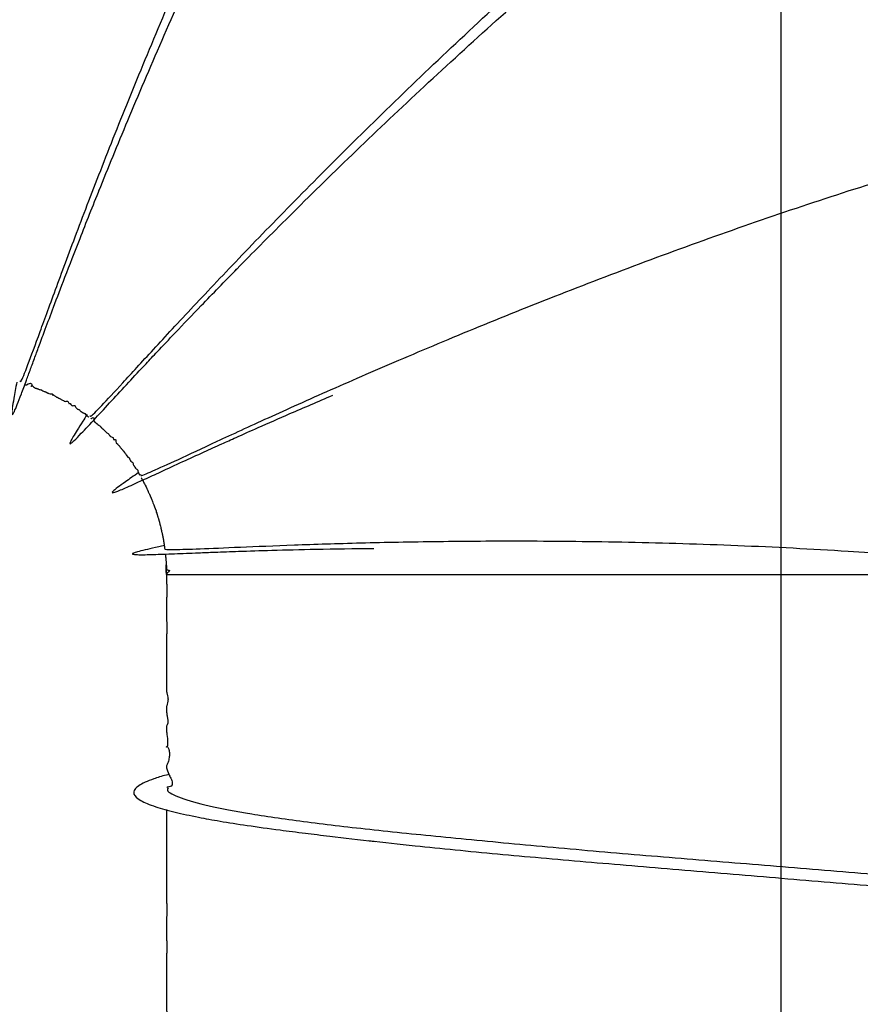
# Model space of a CAD drawing. Header units: inches. Extents: x 0.3 to 33.8, y 0.2 to 21.7.
# Tile 158 of 209: x 25.87 to 26.284, y 9.999 to 10.484. Entities that reach past the tile are written whole.
import ezdxf

# ---------------------------------------------------------------- set-up
doc = ezdxf.new("R2010")
doc.units = ezdxf.units.IN
doc.header["$MEASUREMENT"] = 0
doc.layers.add('BORDERS', color=7, linetype='Continuous')
doc.styles.add('SLDTEXTSTYLE0', font='TXT', dxfattribs={"width": 0.75})
doc.dimstyles.new('SLDDIMSTYLE0', dxfattribs={"dimtxt": 0.137795, "dimasz": 0.14, "dimexe": 0, "dimexo": 0.0625, "dimgap": 0.034449, "dimtad": 1, "dimdec": 3, "dimlfac": 5, "dimrnd": 1e-09, "dimzin": 12, "dimdsep": 46, "dimtxsty": 'SLDTEXTSTYLE0', "dimblk1": 'CLOSED', "dimblk2": 'CLOSED', "dimsah": 1, "dimcen": 0.09, "dimadec": 0, "dimazin": 3, "dimtfac": 1, "dimtdec": 3, "dimtofl": 0, "dimtmove": 0, "dimatfit": 3, "dimldrblk": 'CLOSED', "dimfxl": 0, "dimfrac": 2, "dimtolj": 1, "dimtzin": 12, "dimarcsym": 0})
doc.dimstyles.new('SLDDIMSTYLE1', dxfattribs={"dimtxt": 0.137795, "dimasz": 0.14, "dimexe": 0, "dimexo": 0.0625, "dimgap": 0.034449, "dimtad": 1, "dimdec": 3, "dimlfac": 5, "dimrnd": 1e-09, "dimzin": 4, "dimdsep": 46, "dimtxsty": 'SLDTEXTSTYLE0', "dimblk1": 'CLOSED', "dimblk2": 'CLOSED', "dimsah": 1, "dimcen": 0.09, "dimadec": 0, "dimazin": 1, "dimtfac": 1, "dimtdec": 3, "dimtofl": 0, "dimtmove": 0, "dimatfit": 3, "dimldrblk": 'CLOSED', "dimfxl": 0, "dimfrac": 2, "dimtolj": 1, "dimtzin": 12, "dimarcsym": 0})

# ---------------------------------------------------------------- blocks, each defined once
blk = doc.blocks.new('_Closed')
at = {"color": 0, "linetype": 'ByBlock', "lineweight": -2}
for p, q in [((-1, 0.166667), (0, 0)), ((-1, 0.166667), (-1, -0.166667)), ((0, 0), (-1, -0.166667)), ((0, 0), (-1, 0))]:
    blk.add_line(p, q, dxfattribs=at)
blk = doc.blocks.new('_D_13')
at = {"layer": 'BORDERS'}
for p, q in [((24.19504, 11.58145), (24.15306, 11.58145)), ((24.15306, 11.58145), (24.15306, 11.3627)), ((24.50049, 11.58145), (24.54247, 11.58145)), ((24.54247, 11.58145), (24.54247, 11.3627)), ((24.15306, 11.3627), (24.19504, 11.3627)), ((24.54247, 11.3627), (24.50049, 11.3627)), ((22.72103, 9.42647), (22.72103, 11.19591)), ((26.24498, 9.15733), (26.24498, 11.19591)), ((26.24498, 11.15654), (22.72103, 11.15654))]:
    blk.add_line(p, q, dxfattribs=at)
at = {"layer": 'BORDERS', "xscale": 0.14, "yscale": 0.14, "rotation": 180.0000000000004}
blk.add_blockref('_Closed', (22.72103, 11.15654, -0.1545), dxfattribs=at)
at = {"layer": 'BORDERS', "xscale": 0.14, "yscale": 0.14}
blk.add_blockref('_Closed', (26.24498, 11.15654, -0.1545), dxfattribs=at)
at = {"layer": 'BORDERS', "char_height": 0.137795, "attachment_point": 1, "style": 'SLDTEXTSTYLE0'}
for s, insert in [('448', (24.19504, 11.54033)), ('17.620', (24.06777, 11.33416))]:
    blk.add_mtext(s, dxfattribs=dict(at, insert=insert))
blk = doc.blocks.new('_D_14')
at = {"layer": 'BORDERS'}
for p, q in [((24.14414, 12.30188), (24.10215, 12.30188)), ((24.10215, 12.30188), (24.10215, 12.08313)), ((24.5514, 12.30188), (24.59338, 12.30188)), ((24.59338, 12.30188), (24.59338, 12.08313)), ((24.10215, 12.08313), (24.14414, 12.08313)), ((24.59338, 12.08313), (24.5514, 12.08313)), ((18.46353, 9.64151), (18.46353, 11.91633)), ((27.31498, 9.55759), (27.31498, 11.91633)), ((18.46353, 11.87696), (27.31498, 11.87696))]:
    blk.add_line(p, q, dxfattribs=at)
at = {"layer": 'BORDERS', "xscale": 0.14, "yscale": 0.14}
for p, rotation in [((18.46353, 11.87696, -0.1545), 180), ((27.31498, 11.87696, -0.1545), 360)]:
    blk.add_blockref('_Closed', p, dxfattribs=dict(at, rotation=rotation))
at = {"layer": 'BORDERS', "char_height": 0.137795, "attachment_point": 1, "style": 'SLDTEXTSTYLE0'}
for s, insert in [('1124', (24.14414, 12.26076)), ('44.257', (24.06777, 12.05459))]:
    blk.add_mtext(s, dxfattribs=dict(at, insert=insert))

msp = doc.modelspace()

# ---------------------------------------------------------------- linework, layer by layer
at = {"color": 7, "linetype": 'Continuous', "lineweight": 25}
msp.add_line((25.94248, 10.21096), (26.33586, 10.21096), dxfattribs=at)
at = {"color": 7, "linetype": 'Continuous', "lineweight": 25, "flags": 128}
for points in [[(25.87311, 10.30434), (25.87319, 10.30432), (25.87326, 10.3043), (25.87342, 10.30427), (25.87362, 10.30427), (25.87448, 10.30471), (25.87517, 10.30496), (25.87555, 10.30501), (25.87574, 10.305), (25.87578, 10.305), (25.8758, 10.30499), (25.87582, 10.30499), (25.87584, 10.30498), (25.87586, 10.30498), (25.87588, 10.30497), (25.8759, 10.30496), (25.87594, 10.30494), (25.87597, 10.30492), (25.87613, 10.30475), (25.87624, 10.30442), (25.87618, 10.30365), (25.8761, 10.30342), (25.87603, 10.30346), (25.87609, 10.30369), (25.87627, 10.30386), (25.87638, 10.30388), (25.87641, 10.30387), (25.87642, 10.30387), (25.87643, 10.30387), (25.87644, 10.30386), (25.87645, 10.30386), (25.87645, 10.30386), (25.87646, 10.30385), (25.87647, 10.30385), (25.8765, 10.30384), (25.87664, 10.30374), (25.87705, 10.30331), (25.87758, 10.30288), (25.87803, 10.3027), (25.87825, 10.30263), (25.87836, 10.30259), (25.87841, 10.30258), (25.87843, 10.30257), (25.87846, 10.30256), (25.87849, 10.30255), (25.87851, 10.30254), (25.87856, 10.30252), (25.87879, 10.30244), (25.87889, 10.30241), (25.87899, 10.30237), (25.87918, 10.30229), (25.87936, 10.30222), (25.87958, 10.30213), (25.87995, 10.30199), (25.88025, 10.30191), (25.88064, 10.30185), (25.88087, 10.30181), (25.88093, 10.30179), (25.88095, 10.30178), (25.88098, 10.30177), (25.88099, 10.30177), (25.88101, 10.30176), (25.88102, 10.30176), (25.88103, 10.30175), (25.88106, 10.30174), (25.88109, 10.30173), (25.88118, 10.30168), (25.88173, 10.3013), (25.88234, 10.30104), (25.88266, 10.30092), (25.88282, 10.30087), (25.88286, 10.30085), (25.8829, 10.30084), (25.88294, 10.30083), (25.88295, 10.30082), (25.88297, 10.30081), (25.88299, 10.30081), (25.88301, 10.3008), (25.88304, 10.30078), (25.88311, 10.30075), (25.88325, 10.30069), (25.88349, 10.30057), (25.88374, 10.30046), (25.88387, 10.3004), (25.88394, 10.30037), (25.884, 10.30034), (25.88404, 10.30032), (25.88407, 10.30031), (25.88411, 10.30029), (25.88412, 10.30028), (25.88414, 10.30028), (25.88418, 10.30026), (25.88421, 10.30024), (25.88428, 10.30021), (25.88443, 10.30014), (25.88458, 10.30007), (25.88524, 10.29983), (25.88602, 10.29979), (25.88631, 10.29977), (25.88637, 10.29975), (25.8864, 10.29974), (25.88641, 10.29974), (25.88642, 10.29973), (25.88643, 10.29973), (25.88643, 10.29973), (25.88644, 10.29972), (25.88645, 10.29972), (25.88646, 10.29971), (25.88647, 10.29971), (25.88649, 10.2997), (25.88651, 10.29968), (25.88656, 10.29962), (25.8866, 10.29936), (25.88652, 10.29921), (25.88654, 10.29925), (25.88675, 10.29931), (25.88685, 10.29929), (25.88691, 10.29928), (25.88694, 10.29927), (25.88696, 10.29926), (25.88697, 10.29925), (25.88698, 10.29925), (25.88699, 10.29925), (25.88699, 10.29924), (25.887, 10.29924), (25.88701, 10.29923), (25.88702, 10.29923), (25.88703, 10.29922), (25.88706, 10.2992), (25.8871, 10.29918), (25.88723, 10.29908), (25.88753, 10.29882), (25.88783, 10.29862), (25.88809, 10.29847), (25.88833, 10.29834), (25.88838, 10.29831), (25.88841, 10.2983), (25.88842, 10.29829), (25.88843, 10.29829), (25.88845, 10.29828), (25.88846, 10.29828), (25.88848, 10.29826), (25.88851, 10.29825), (25.88853, 10.29824), (25.88862, 10.2982), (25.8887, 10.29817), (25.88884, 10.29814), (25.88893, 10.29811), (25.88895, 10.2981), (25.88896, 10.29809), (25.88897, 10.29809), (25.88897, 10.29809), (25.88898, 10.29808), (25.88898, 10.29808), (25.88899, 10.29808), (25.889, 10.29807), (25.88901, 10.29807), (25.88902, 10.29806), (25.88912, 10.29799), (25.88949, 10.29771), (25.88985, 10.29758), (25.88995, 10.29754), (25.89001, 10.29752), (25.89004, 10.29751), (25.89005, 10.2975), (25.89006, 10.29749), (25.89007, 10.29749), (25.89008, 10.29749), (25.89008, 10.29748), (25.89009, 10.29748), (25.8901, 10.29747), (25.89012, 10.29747), (25.89015, 10.29745), (25.89017, 10.29744), (25.8905, 10.29723), (25.89078, 10.29707), (25.89133, 10.29676), (25.89185, 10.29649), (25.89197, 10.29643), (25.89202, 10.2964), (25.89208, 10.29638), (25.8921, 10.29637), (25.89213, 10.29635), (25.89215, 10.29634), (25.89217, 10.29633), (25.8922, 10.29632), (25.89222, 10.2963), (25.89227, 10.29628), (25.89235, 10.29623), (25.89242, 10.29619), (25.8926, 10.29607), (25.89273, 10.29603), (25.89322, 10.2962), (25.89351, 10.29627), (25.89377, 10.29624), (25.8938, 10.29623), (25.89383, 10.29622), (25.89385, 10.29621), (25.89386, 10.2962), (25.89388, 10.2962), (25.89388, 10.29619), (25.89389, 10.29619), (25.89391, 10.29618), (25.89392, 10.29617), (25.89395, 10.29615), (25.894, 10.2961), (25.89418, 10.29583), (25.89446, 10.29517), (25.89459, 10.29492), (25.89472, 10.2949), (25.89489, 10.2951), (25.89498, 10.29514), (25.89503, 10.29514), (25.89506, 10.29513), (25.89507, 10.29513), (25.89508, 10.29513), (25.89508, 10.29512), (25.89509, 10.29512), (25.89509, 10.29512), (25.8951, 10.29512), (25.8951, 10.29512), (25.8951, 10.29511), (25.89511, 10.29511), (25.89512, 10.2951), (25.89513, 10.29509), (25.89519, 10.29504), (25.89547, 10.29463), (25.8958, 10.29429), (25.89587, 10.29423), (25.89593, 10.29418), (25.89597, 10.29416), (25.89598, 10.29415), (25.896, 10.29414), (25.89601, 10.29413), (25.89602, 10.29413), (25.89603, 10.29412), (25.89605, 10.29411), (25.89606, 10.2941), (25.89613, 10.29406), (25.89619, 10.29403), (25.8965, 10.29395), (25.89687, 10.29405), (25.89717, 10.29409), (25.89731, 10.29407), (25.89734, 10.29406), (25.89737, 10.29404), (25.89739, 10.29403), (25.8974, 10.29403), (25.89742, 10.29402), (25.89743, 10.29401), (25.89743, 10.29401), (25.89745, 10.294), (25.89746, 10.29399), (25.89749, 10.29397), (25.89755, 10.29392), (25.89765, 10.29379), (25.89783, 10.29345), (25.89801, 10.29307), (25.89822, 10.29278), (25.89845, 10.29257), (25.89851, 10.29252), (25.89857, 10.29248), (25.8986, 10.29246), (25.89862, 10.29245), (25.89863, 10.29244), (25.89865, 10.29243), (25.89866, 10.29242), (25.89868, 10.29241), (25.89869, 10.2924), (25.89872, 10.29238), (25.89875, 10.29237), (25.89893, 10.29228), (25.89917, 10.2922), (25.89941, 10.29214), (25.89951, 10.2921), (25.89956, 10.29207), (25.8996, 10.29205), (25.89962, 10.29204), (25.89964, 10.29203), (25.89965, 10.29202), (25.89966, 10.29202), (25.89967, 10.29201), (25.89968, 10.292), (25.89969, 10.292), (25.89971, 10.29198), (25.89973, 10.29197), (25.89976, 10.29193), (25.89989, 10.29179), (25.90004, 10.29154), (25.90029, 10.29128), (25.90036, 10.29123), (25.90043, 10.29117), (25.90051, 10.29111), (25.90058, 10.29106), (25.90065, 10.29101), (25.90073, 10.29096), (25.90077, 10.29093), (25.90081, 10.2909), (25.90085, 10.29088), (25.90089, 10.29085), (25.90092, 10.29082), (25.90096, 10.2908), (25.90113, 10.29069), (25.90141, 10.29051), (25.90169, 10.29044), (25.90184, 10.2904), (25.902, 10.29033), (25.90203, 10.29031), (25.90207, 10.29029), (25.90209, 10.29028), (25.90211, 10.29026), (25.90213, 10.29025), (25.90214, 10.29024), (25.90215, 10.29023), (25.90217, 10.29022), (25.90219, 10.2902), (25.90222, 10.29017), (25.9023, 10.2901), (25.90299, 10.28939), (25.90354, 10.28895), (25.90371, 10.28882), (25.9039, 10.28868), (25.90399, 10.28861), (25.90404, 10.28857), (25.90409, 10.28853), (25.90414, 10.28849), (25.90419, 10.28845), (25.90425, 10.28841), (25.9043, 10.28837), (25.9043, 10.28837)], [(25.90663, 10.28817), (25.90663, 10.28816), (25.90664, 10.28816), (25.90665, 10.28815), (25.90666, 10.28814), (25.90669, 10.2881), (25.90675, 10.28789), (25.90675, 10.28721), (25.90683, 10.28653), (25.9071, 10.28613), (25.90727, 10.28598), (25.90735, 10.28592), (25.90744, 10.28585), (25.90746, 10.28583), (25.90748, 10.28582), (25.90749, 10.28581), (25.9075, 10.2858), (25.90751, 10.28579), (25.90752, 10.28578), (25.90753, 10.28578), (25.90754, 10.28577), (25.90756, 10.28575), (25.9076, 10.28572), (25.90776, 10.28559), (25.90785, 10.28553), (25.90794, 10.28546), (25.90798, 10.28542), (25.90801, 10.2854), (25.90803, 10.28538), (25.90805, 10.28536), (25.90808, 10.28534), (25.9081, 10.28532), (25.90812, 10.2853), (25.90817, 10.28525), (25.90832, 10.28512), (25.90842, 10.28502), (25.90852, 10.28494), (25.90856, 10.28489), (25.90861, 10.28485), (25.90865, 10.28481), (25.9087, 10.28477), (25.90874, 10.28473), (25.90878, 10.2847), (25.90886, 10.28463), (25.90901, 10.2845), (25.90914, 10.2844), (25.90973, 10.28406), (25.90989, 10.28396), (25.90996, 10.28391), (25.90998, 10.2839), (25.90999, 10.28389), (25.91001, 10.28388), (25.91002, 10.28387), (25.91002, 10.28386), (25.91003, 10.28386), (25.91004, 10.28385), (25.91005, 10.28384), (25.91008, 10.28381), (25.91013, 10.28375), (25.91028, 10.2835), (25.91053, 10.2832), (25.9108, 10.28291), (25.91115, 10.28258), (25.91217, 10.28165), (25.91259, 10.28123), (25.91318, 10.28069), (25.91376, 10.28031), (25.91383, 10.28026), (25.91386, 10.28023), (25.9139, 10.2802), (25.91391, 10.28018), (25.91393, 10.28017), (25.91394, 10.28016), (25.91395, 10.28015), (25.91396, 10.28014), (25.91398, 10.28012), (25.914, 10.28009), (25.91402, 10.28007), (25.91414, 10.27991), (25.91426, 10.27974), (25.9145, 10.27937), (25.91458, 10.27928), (25.91462, 10.27923), (25.91464, 10.27921), (25.91466, 10.27919), (25.91467, 10.27918), (25.91468, 10.27917), (25.91469, 10.27916), (25.9147, 10.27915), (25.91471, 10.27913), (25.91472, 10.27912), (25.91475, 10.2791), (25.91479, 10.27906), (25.91484, 10.27902), (25.91504, 10.27885), (25.91541, 10.27862), (25.91589, 10.27847), (25.91616, 10.27835), (25.91621, 10.27831), (25.91623, 10.27829), (25.91625, 10.27828), (25.91626, 10.27827), (25.91626, 10.27827), (25.91627, 10.27826), (25.91627, 10.27826), (25.91628, 10.27825), (25.91629, 10.27824), (25.9163, 10.27823), (25.91631, 10.2782), (25.91633, 10.27818), (25.91637, 10.27807), (25.9164, 10.27769), (25.91644, 10.27729), (25.91677, 10.27722), (25.91705, 10.27732), (25.91733, 10.27736), (25.91744, 10.27732), (25.91747, 10.27731), (25.91748, 10.2773), (25.91748, 10.27729), (25.91749, 10.27729), (25.91749, 10.27728), (25.9175, 10.27728), (25.9175, 10.27727), (25.91751, 10.27727), (25.91752, 10.27725), (25.91753, 10.27724), (25.91756, 10.27718), (25.91761, 10.27695), (25.91763, 10.27637), (25.91784, 10.27578), (25.91837, 10.27516), (25.91867, 10.27486), (25.91892, 10.27461), (25.91893, 10.27459), (25.91894, 10.27458), (25.91895, 10.27457), (25.91896, 10.27456), (25.91897, 10.27455), (25.91897, 10.27455), (25.91898, 10.27454), (25.91899, 10.27453), (25.91901, 10.27451), (25.91902, 10.27448), (25.91906, 10.27444), (25.9192, 10.27424), (25.91938, 10.27401), (25.91943, 10.27395), (25.91948, 10.27388), (25.91951, 10.27384), (25.91953, 10.27382), (25.91954, 10.2738), (25.91956, 10.27379), (25.91957, 10.27377), (25.91959, 10.27375), (25.9196, 10.27373), (25.91963, 10.27369), (25.91967, 10.27365), (25.91995, 10.2733), (25.92018, 10.27305), (25.92045, 10.27275), (25.92057, 10.27262), (25.92062, 10.27255), (25.92067, 10.27249), (25.92072, 10.27243), (25.92077, 10.27237), (25.92081, 10.27232), (25.92086, 10.27227), (25.921, 10.27208), (25.92122, 10.27177), (25.92204, 10.27074), (25.92223, 10.27051), (25.92232, 10.2704), (25.92237, 10.27035), (25.92241, 10.27029), (25.92243, 10.27026), (25.92245, 10.27024), (25.92247, 10.27021), (25.92249, 10.27018), (25.92253, 10.27013), (25.92257, 10.27007), (25.92272, 10.26985), (25.9236, 10.26873), (25.92393, 10.26852), (25.92408, 10.2684), (25.92416, 10.26832), (25.92422, 10.26826), (25.92423, 10.26824), (25.92425, 10.26822), (25.92425, 10.26821), (25.92426, 10.2682), (25.92427, 10.26819), (25.92427, 10.26818), (25.92429, 10.26816), (25.9243, 10.26814), (25.92433, 10.2681), (25.92441, 10.26792), (25.92454, 10.2675), (25.92462, 10.2673), (25.92474, 10.26711), (25.92477, 10.26706), (25.92479, 10.26703), (25.9248, 10.26701), (25.92481, 10.267), (25.92482, 10.26699), (25.92483, 10.26697), (25.92484, 10.26696), (25.92486, 10.26694), (25.92488, 10.26691), (25.92491, 10.26687), (25.92495, 10.26682), (25.92504, 10.26672), (25.92545, 10.26636), (25.9257, 10.26619), (25.92589, 10.26602), (25.92593, 10.26597), (25.92595, 10.26594), (25.92596, 10.26593), (25.92597, 10.26592), (25.92598, 10.2659), (25.92598, 10.26589), (25.92599, 10.26588), (25.926, 10.26587), (25.92601, 10.26584), (25.92603, 10.26581), (25.9261, 10.26558), (25.92614, 10.26512), (25.92631, 10.26475), (25.92643, 10.26458), (25.92649, 10.2645), (25.92652, 10.26446), (25.92653, 10.26444), (25.92655, 10.26441), (25.92656, 10.26439), (25.92657, 10.26438), (25.92658, 10.26437), (25.92659, 10.26436), (25.92659, 10.26435), (25.92661, 10.26433), (25.92664, 10.26428), (25.92679, 10.26406), (25.92682, 10.26401), (25.92683, 10.26399), (25.92685, 10.26397), (25.92686, 10.26394), (25.92687, 10.26392), (25.92689, 10.2639), (25.9269, 10.26387), (25.92693, 10.26383), (25.92696, 10.26378), (25.92702, 10.26369), (25.92727, 10.26332), (25.92758, 10.26298), (25.92796, 10.26269), (25.92813, 10.26255), (25.9282, 10.26248), (25.92824, 10.26244), (25.92827, 10.2624), (25.92828, 10.26238), (25.92829, 10.26236), (25.92831, 10.26234), (25.92831, 10.26233), (25.92832, 10.26232), (25.92833, 10.2623), (25.92834, 10.26228), (25.92837, 10.26224), (25.92841, 10.26216), (25.92844, 10.26207), (25.9285, 10.26173), (25.92855, 10.2614), (25.92872, 10.26098), (25.92901, 10.26044), (25.92941, 10.25977), (25.92941, 10.25977)]]:
    msp.add_lwpolyline(points, dxfattribs=at)
at = {"color": 7, "linetype": 'Continuous', "lineweight": 25}
msp.add_arc((37.73292, 10.06679), 11.79045, 179.861899, 180.062649, dxfattribs=at)
for points, knots in [([(25.83218, 10.40944), (25.8321, 10.42243), (25.83193, 10.44885), (25.83249, 10.49496), (25.83387, 10.54447), (25.83632, 10.59606), (25.83984, 10.64802), (25.84448, 10.69887), (25.8502, 10.74708), (25.85685, 10.79129), (25.86431, 10.83008), (25.87232, 10.86241), (25.88065, 10.8874), (25.88897, 10.90367), (25.89571, 10.91153), (25.89932, 10.91048), (25.90047, 10.91014)], [0, 0, 0, 0, 0.071722, 0.14581, 0.219936, 0.294118, 0.368363, 0.442675, 0.517067, 0.591533, 0.666075, 0.740689, 0.815358, 0.890075, 0.964818, 1, 1, 1, 1]), ([(25.90929, 10.39969), (25.91389, 10.41099), (25.92322, 10.43395), (25.94008, 10.47344), (25.95881, 10.51553), (25.97911, 10.55916), (26.00057, 10.60301), (26.0227, 10.64596), (26.04502, 10.68685), (26.06699, 10.72456), (26.08808, 10.75818), (26.10774, 10.78675), (26.12545, 10.80953), (26.14082, 10.82616), (26.15307, 10.83548), (26.16087, 10.83875), (26.16326, 10.83648), (26.16388, 10.8359)], [0, 0, 0, 0, 0.0675102, 0.137041, 0.2066125, 0.2762251, 0.3458922, 0.4156216, 0.4854122, 0.5552739, 0.6252026, 0.6951938, 0.7652466, 0.8353442, 0.9054777, 0.9756352, 1, 1, 1, 1]), ([(25.87044, 10.30623), (25.87056, 10.30598), (25.87089, 10.30521), (25.87402, 10.3132), (25.87979, 10.32885), (25.88812, 10.35173), (25.89864, 10.37998), (25.91152, 10.4135), (25.92665, 10.45133), (25.94375, 10.49237), (25.96261, 10.53557), (25.98283, 10.57972), (26.00399, 10.62365), (26.02568, 10.66619), (26.04731, 10.70607), (26.06724, 10.74061), (26.07918, 10.75921), (26.08454, 10.76754)], [0, 0, 0, 0, 0.037143, 0.110609, 0.184076, 0.252969, 0.321877, 0.390798, 0.459746, 0.528724, 0.597741, 0.66681, 0.735931, 0.805115, 0.874368, 0.943684, 1, 1, 1, 1]), ([(25.97443, 10.35846), (25.98203, 10.36619), (25.99825, 10.38268), (26.02748, 10.41146), (26.06044, 10.44294), (26.09561, 10.47541), (26.13206, 10.50784), (26.16896, 10.5393), (26.2054, 10.56895), (26.24049, 10.59598), (26.27331, 10.6196), (26.30308, 10.63929), (26.32894, 10.65443), (26.35033, 10.66476), (26.36635, 10.66976), (26.37602, 10.67032), (26.37799, 10.66729), (26.37867, 10.66625)], [0, 0, 0, 0, 0.060894, 0.129986, 0.199113, 0.268286, 0.337507, 0.406787, 0.476134, 0.545545, 0.615025, 0.68457, 0.754172, 0.823828, 0.893518, 0.963232, 1, 1, 1, 1]), ([(25.90489, 10.28913), (25.90489, 10.28888), (25.90489, 10.28809), (25.91007, 10.2934), (25.92024, 10.30435), (25.93542, 10.32094), (25.95519, 10.34227), (25.97919, 10.36765), (26.00698, 10.39629), (26.03802, 10.42734), (26.07156, 10.45986), (26.10691, 10.49293), (26.14319, 10.52557), (26.17958, 10.55693), (26.21508, 10.58597), (26.24809, 10.6116), (26.26752, 10.62531), (26.27675, 10.63183)], [0, 0, 0, 0, 0.03376, 0.103087, 0.172422, 0.24176, 0.31111, 0.380479, 0.449866, 0.519287, 0.588745, 0.658249, 0.727812, 0.797432, 0.867119, 0.936877, 1, 1, 1, 1]), ([(25.9301, 10.26017), (25.92996, 10.25998), (25.92932, 10.25911), (25.93493, 10.26146), (25.94721, 10.26702), (25.96652, 10.27605), (25.99179, 10.28771), (26.02278, 10.30164), (26.05861, 10.31723), (26.0985, 10.33391), (26.14152, 10.35108), (26.18655, 10.36819), (26.23253, 10.38464), (26.2783, 10.39993), (26.32263, 10.41356), (26.36468, 10.42529), (26.38949, 10.43108), (26.40188, 10.43396)], [0, 0, 0, 0, 0.0205618, 0.0903848, 0.1602087, 0.2300427, 0.2998832, 0.36974, 0.4396207, 0.5095266, 0.5794732, 0.6494643, 0.719508, 0.7896163, 0.8597866, 0.9300264, 1, 1, 1, 1]), ([(25.86885, 10.30563), (25.86833, 10.30279), (25.86733, 10.29734), (25.8666, 10.29271), (25.86638, 10.29035), (25.86644, 10.28963), (25.86665, 10.28947), (25.86698, 10.28983), (25.86767, 10.2911), (25.86901, 10.29427), (25.87099, 10.29943), (25.87327, 10.30556), (25.87558, 10.31182), (25.87773, 10.31767), (25.88014, 10.32418), (25.88313, 10.33225), (25.88721, 10.34314), (25.8928, 10.35785), (25.90019, 10.37696), (25.90635, 10.39235), (25.90965, 10.4006)], [0, 0, 0, 0, 0.0740233, 0.1421067, 0.2083906, 0.2481638, 0.2620868, 0.290065, 0.3445713, 0.4106521, 0.4749935, 0.5363885, 0.579104, 0.618928, 0.656041, 0.7000646, 0.7563942, 0.825111, 0.9062978, 1, 1, 1, 1]), ([(25.90346, 10.28961), (25.90273, 10.28848), (25.90079, 10.28549), (25.8985, 10.28188), (25.89647, 10.27858), (25.89524, 10.27637), (25.89481, 10.27522), (25.89531, 10.27521), (25.89707, 10.27673), (25.90081, 10.28054), (25.90698, 10.28717), (25.91497, 10.29582), (25.92336, 10.30489), (25.93113, 10.31323), (25.93885, 10.32146), (25.9477, 10.33081), (25.96044, 10.34416), (25.97124, 10.35522), (25.97723, 10.36136)], [0, 0, 0, 0, 0.0317378, 0.0844373, 0.1366741, 0.1913634, 0.250006, 0.3039891, 0.3649259, 0.4361678, 0.5338161, 0.6155998, 0.6863667, 0.7479697, 0.7844765, 0.8385486, 0.9103393, 1, 1, 1, 1]), ([(25.92883, 10.26105), (25.92649, 10.25944), (25.92221, 10.25648), (25.91816, 10.25354), (25.9158, 10.25163), (25.9157, 10.25106), (25.91694, 10.25133), (25.91908, 10.25214), (25.92211, 10.25343), (25.92625, 10.25528), (25.93192, 10.25788), (25.93989, 10.26155), (25.94974, 10.2661), (25.96005, 10.27082), (25.96896, 10.27486), (25.97779, 10.27883), (25.98877, 10.28372), (26.0043, 10.29056), (26.01719, 10.29608), (26.02434, 10.29914)], [0, 0, 0, 0, 0.073544, 0.134376, 0.205866, 0.273406, 0.328108, 0.378135, 0.426082, 0.472698, 0.526913, 0.591444, 0.663587, 0.724172, 0.769404, 0.803494, 0.853153, 0.9186, 1, 1, 1, 1]), ([(25.90549, 10.28759), (25.90553, 10.28761), (25.90561, 10.28767), (25.90593, 10.28799), (25.90625, 10.28814), (25.9063, 10.28816)], [0, 0, 0, 0, 0.4473003, 0.9079483, 1, 1, 1, 1]), ([(25.93008, 10.25856), (25.93011, 10.25848), (25.93016, 10.25839), (25.93027, 10.25821), (25.93032, 10.25812), (25.93036, 10.25806), (25.93039, 10.258), (25.93043, 10.25794), (25.93046, 10.25789), (25.93053, 10.25776), (25.93066, 10.25753), (25.93077, 10.25734), (25.93087, 10.25716), (25.93092, 10.25706), (25.93095, 10.257), (25.93097, 10.25696), (25.93099, 10.25694), (25.93099, 10.25692), (25.931, 10.25691), (25.93101, 10.25689), (25.93103, 10.25685), (25.93125, 10.2564), (25.93187, 10.25525), (25.93213, 10.25482), (25.93241, 10.25421), (25.93248, 10.25407), (25.93253, 10.25396), (25.93258, 10.25385), (25.93266, 10.25369), (25.93275, 10.25351), (25.93289, 10.25323), (25.93315, 10.25268), (25.93325, 10.25241), (25.93332, 10.25227), (25.93341, 10.2521), (25.93346, 10.25199), (25.93349, 10.25192), (25.9335, 10.25188), (25.93352, 10.25185), (25.93353, 10.25182), (25.93356, 10.25175), (25.93374, 10.2513), (25.93381, 10.25115), (25.93405, 10.25067), (25.93419, 10.25036), (25.93426, 10.25021), (25.9343, 10.25011), (25.93434, 10.25001), (25.9344, 10.24988), (25.9345, 10.24963), (25.93458, 10.24943), (25.93469, 10.24916), (25.9348, 10.2489), (25.93489, 10.2487), (25.93495, 10.24856), (25.93502, 10.24842), (25.9351, 10.24823), (25.93519, 10.24803), (25.93531, 10.24774), (25.93534, 10.24766), (25.93546, 10.24732), (25.9355, 10.24723), (25.93553, 10.24714), (25.93557, 10.24702), (25.93578, 10.24645), (25.93612, 10.2457), (25.93635, 10.24507), (25.93643, 10.24484), (25.93647, 10.24473), (25.93649, 10.24466), (25.93651, 10.24461), (25.93652, 10.24457), (25.93653, 10.24453), (25.93655, 10.24448), (25.93657, 10.24442), (25.93669, 10.24405), (25.93678, 10.24383), (25.93697, 10.24335), (25.93704, 10.24333), (25.93724, 10.2429), (25.93728, 10.2428), (25.9373, 10.24275), (25.93731, 10.24273), (25.93731, 10.24271), (25.93732, 10.24269), (25.93733, 10.24267), (25.93734, 10.24262), (25.93737, 10.24251), (25.93752, 10.24182), (25.93737, 10.24209), (25.93781, 10.24084), (25.93787, 10.24067), (25.93788, 10.24064), (25.93789, 10.24061), (25.93789, 10.2406), (25.9379, 10.24058), (25.9379, 10.24056), (25.93791, 10.24054), (25.93793, 10.2405), (25.938, 10.24027), (25.93804, 10.24012), (25.93813, 10.23983), (25.93818, 10.23965), (25.93821, 10.23953), (25.93825, 10.23941), (25.93829, 10.23926), (25.9384, 10.23888), (25.93846, 10.23871), (25.93857, 10.23838), (25.93858, 10.23834), (25.93859, 10.2383), (25.9386, 10.23827), (25.93862, 10.23823), (25.93867, 10.23806), (25.9387, 10.23797), (25.93879, 10.23769), (25.93887, 10.23738), (25.93892, 10.2372), (25.93895, 10.23706), (25.93899, 10.23694), (25.93901, 10.23684), (25.93904, 10.23674), (25.93907, 10.2366), (25.93941, 10.23539), (25.93949, 10.23484), (25.93978, 10.23378), (25.93985, 10.23352), (25.93989, 10.23339), (25.93991, 10.23332), (25.93992, 10.23326), (25.93993, 10.23321), (25.93999, 10.23298), (25.94011, 10.23243), (25.94019, 10.23192), (25.94033, 10.23141), (25.94034, 10.23134), (25.94035, 10.2313), (25.94036, 10.23127), (25.94037, 10.23125), (25.94037, 10.23123), (25.94038, 10.2312), (25.94039, 10.23116), (25.94041, 10.23105), (25.94054, 10.23046), (25.94052, 10.23063), (25.9407, 10.22969), (25.94076, 10.22939), (25.9408, 10.22919), (25.94083, 10.22902), (25.94086, 10.2289), (25.94088, 10.22878), (25.94091, 10.22863), (25.94105, 10.22797), (25.94106, 10.22783), (25.94115, 10.22709), (25.94126, 10.22632), (25.94132, 10.22601), (25.94135, 10.22583), (25.94137, 10.22574), (25.94138, 10.22569), (25.94139, 10.22565), (25.94139, 10.22562), (25.9414, 10.22561), (25.9414, 10.22559), (25.9414, 10.22556), (25.94141, 10.22552), (25.94147, 10.22517), (25.94148, 10.22503), (25.94153, 10.22465), (25.94154, 10.22451), (25.94155, 10.22445), (25.94156, 10.22438), (25.94157, 10.22431), (25.94157, 10.22424), (25.94159, 10.22414), (25.94161, 10.22393), (25.94163, 10.22383), (25.94164, 10.22375)], [0, 0, 0, 0, 0.008822, 0.011431, 0.01241, 0.013241, 0.01399, 0.014727, 0.015506, 0.016361, 0.02066, 0.031397, 0.035969, 0.037679, 0.038915, 0.039369, 0.039567, 0.039758, 0.03995, 0.040157, 0.040647, 0.042109, 0.085324, 0.110264, 0.112582, 0.114643, 0.115644, 0.116674, 0.118995, 0.121965, 0.125835, 0.137252, 0.176528, 0.199632, 0.206393, 0.208388, 0.209108, 0.209709, 0.209994, 0.210285, 0.210931, 0.212691, 0.234822, 0.244989, 0.248232, 0.24955, 0.250757, 0.251943, 0.253197, 0.256164, 0.26459, 0.27231, 0.277771, 0.27979, 0.281487, 0.283074, 0.284792, 0.289247, 0.295508, 0.309268, 0.31116, 0.311968, 0.312743, 0.314353, 0.31622, 0.33658, 0.350184, 0.353897, 0.355208, 0.356217, 0.356661, 0.357096, 0.357549, 0.358041, 0.359194, 0.360622, 0.381898, 0.415725, 0.475085, 0.480685, 0.482259, 0.482802, 0.483031, 0.483243, 0.483451, 0.483666, 0.484157, 0.485534, 0.490221, 0.563461, 0.573315, 0.574579, 0.575216, 0.575482, 0.575702, 0.575901, 0.576109, 0.576352, 0.576643, 0.578367, 0.591859, 0.597127, 0.598921, 0.600366, 0.601653, 0.602948, 0.605853, 0.618157, 0.619087, 0.619488, 0.619864, 0.620234, 0.620626, 0.621568, 0.628868, 0.644489, 0.650384, 0.652745, 0.654733, 0.656449, 0.657276, 0.658126, 0.660047, 0.662484, 0.719426, 0.728389, 0.73132, 0.732422, 0.733357, 0.733801, 0.734252, 0.735245, 0.744218, 0.784404, 0.786677, 0.787499, 0.788145, 0.788418, 0.788672, 0.78892, 0.789176, 0.789762, 0.790505, 0.795532, 0.86251, 0.873479, 0.877349, 0.88032, 0.882642, 0.883671, 0.884672, 0.886733, 0.889049, 0.913969, 0.918606, 0.934868, 0.946992, 0.955678, 0.957918, 0.959383, 0.959874, 0.960081, 0.960274, 0.960464, 0.960663, 0.961116, 0.962351, 0.979368, 0.983675, 0.984532, 0.985312, 0.986049, 0.986797, 0.987626, 0.988603, 0.991202, 1, 1, 1, 1]), ([(25.94155, 10.22514), (25.9406, 10.22494), (25.93704, 10.22418), (25.93294, 10.22327), (25.92883, 10.22228), (25.92686, 10.22169), (25.92604, 10.22133), (25.92581, 10.22115), (25.92585, 10.22103), (25.92603, 10.2209), (25.92674, 10.22075), (25.92865, 10.22066), (25.9318, 10.22067), (25.93593, 10.22077), (25.94085, 10.22094), (25.94629, 10.22115), (25.95208, 10.22138), (25.95866, 10.22165), (25.96706, 10.22197), (25.97878, 10.22239), (25.99512, 10.2229), (26.01691, 10.22345), (26.03485, 10.22367), (26.0445, 10.22379)], [0, 0, 0, 0, 0.021833, 0.081585, 0.14314, 0.201368, 0.232811, 0.253097, 0.261272, 0.274605, 0.317571, 0.369007, 0.418645, 0.466504, 0.511869, 0.554339, 0.593907, 0.630818, 0.676057, 0.735521, 0.809292, 0.897442, 1, 1, 1, 1]), ([(25.94197, 10.22377), (25.94188, 10.22372), (25.94075, 10.22321), (25.94589, 10.2232), (25.95774, 10.2235), (25.97781, 10.2244), (26.00449, 10.22549), (26.03735, 10.22654), (26.0756, 10.2273), (26.11985, 10.22757), (26.16957, 10.22705), (26.22355, 10.22543), (26.27434, 10.22283), (26.32028, 10.21946), (26.36111, 10.21566), (26.3862, 10.21253), (26.39875, 10.21096)], [0, 0, 0, 0, 0.007179, 0.083409, 0.159642, 0.235878, 0.312129, 0.388391, 0.464677, 0.540996, 0.626491, 0.712054, 0.797687, 0.865068, 0.932505, 1, 1, 1, 1]), ([(25.942, 10.22099), (25.942, 10.22098), (25.94201, 10.22088), (25.94209, 10.22015), (25.94208, 10.22001), (25.94211, 10.21968), (25.94213, 10.21948), (25.94214, 10.21931), (25.94215, 10.21915), (25.94215, 10.21907), (25.94216, 10.21901), (25.94216, 10.21895), (25.94217, 10.21887), (25.94221, 10.21816), (25.9423, 10.21753), (25.94232, 10.21672), (25.94233, 10.21649), (25.94233, 10.21629), (25.94234, 10.21612), (25.94235, 10.216), (25.94236, 10.21588), (25.94237, 10.21574), (25.9424, 10.21539), (25.94244, 10.215), (25.94251, 10.20807), (25.94238, 10.21857), (25.94255, 10.21235), (25.94283, 10.21355), (25.9433, 10.21288), (25.9438, 10.21305), (25.94403, 10.21295), (25.94407, 10.21292), (25.94407, 10.2129), (25.94407, 10.21289), (25.94407, 10.21289), (25.94407, 10.21288), (25.94407, 10.21288), (25.94407, 10.21288), (25.94407, 10.21288), (25.94407, 10.21287), (25.94407, 10.21284), (25.94406, 10.21282), (25.94401, 10.21273), (25.94364, 10.21239), (25.94278, 10.21178), (25.9426, 10.21129), (25.94248, 10.21096)], [0, 0, 0, 0, 0.000623, 0.004094, 0.056222, 0.072783, 0.081322, 0.086689, 0.088431, 0.089159, 0.089847, 0.09055, 0.091315, 0.093151, 0.124807, 0.132955, 0.137068, 0.140144, 0.142526, 0.143588, 0.144626, 0.146769, 0.14915, 0.161192, 0.211376, 0.259682, 0.351499, 0.418377, 0.537246, 0.61132, 0.620452, 0.622395, 0.62262, 0.622699, 0.622761, 0.622789, 0.622817, 0.622846, 0.622878, 0.622955, 0.623054, 0.624765, 0.628223, 0.640459, 0.761255, 1, 1, 1, 1]), ([(25.94248, 10.21096), (25.9425, 10.20983), (25.94253, 10.20835), (25.94266, 10.20545), (25.9427, 10.204), (25.94271, 10.203), (25.9427, 10.20202), (25.94268, 10.2011), (25.94265, 10.20023), (25.94257, 10.19852), (25.9425, 10.19726), (25.94248, 10.19531), (25.94248, 10.19432), (25.94248, 10.19351), (25.94248, 10.19312), (25.94248, 10.19274), (25.94248, 10.19227), (25.94248, 10.19152), (25.94249, 10.18979), (25.94255, 10.18913), (25.94265, 10.18768), (25.9427, 10.1869), (25.94273, 10.18618), (25.94274, 10.1856), (25.94274, 10.18519), (25.94274, 10.18478), (25.94273, 10.18422), (25.94269, 10.18284), (25.9426, 10.18141), (25.94251, 10.17895), (25.94248, 10.17727), (25.94248, 10.17555), (25.94248, 10.17445), (25.94248, 10.17278), (25.94248, 10.17014), (25.94248, 10.16787), (25.94248, 10.16415), (25.94248, 10.16111), (25.94248, 10.15856), (25.94248, 10.15775), (25.94248, 10.15699), (25.94248, 10.15598), (25.94249, 10.15488), (25.94255, 10.15328), (25.94274, 10.15225), (25.94306, 10.1514), (25.94323, 10.15038), (25.94326, 10.15011), (25.94328, 10.14992), (25.94329, 10.14976), (25.94329, 10.14963), (25.94329, 10.14953), (25.94329, 10.14944), (25.94328, 10.14931), (25.94327, 10.14906), (25.94322, 10.14865), (25.94312, 10.14818), (25.9429, 10.14734), (25.94271, 10.14686), (25.94261, 10.14578), (25.94258, 10.1452), (25.94258, 10.14489), (25.94257, 10.14467), (25.94257, 10.14444), (25.94258, 10.14421), (25.94258, 10.14399), (25.94259, 10.14367), (25.94261, 10.14328), (25.94269, 10.14206), (25.94284, 10.14135), (25.94304, 10.14032), (25.94314, 10.13969), (25.94317, 10.13934), (25.94319, 10.13905), (25.9432, 10.13888), (25.9432, 10.13875), (25.9432, 10.13866), (25.9432, 10.13857), (25.9432, 10.13845), (25.94318, 10.13826), (25.94316, 10.13804), (25.943, 10.13704), (25.94271, 10.1367), (25.94242, 10.13583), (25.9425, 10.1344), (25.94287, 10.13159), (25.94306, 10.12945), (25.9431, 10.12882), (25.94312, 10.12846), (25.94312, 10.12819), (25.94312, 10.128), (25.94312, 10.12782), (25.94311, 10.12758), (25.94309, 10.1273), (25.94305, 10.12689), (25.94296, 10.12651), (25.9427, 10.12588), (25.9424, 10.12592), (25.94252, 10.12645), (25.94303, 10.12615), (25.9435, 10.12549), (25.94379, 10.12452), (25.94391, 10.12388), (25.94397, 10.12324), (25.94399, 10.12274), (25.94398, 10.12222), (25.94396, 10.12172), (25.94392, 10.12126), (25.94381, 10.12041), (25.94359, 10.11946), (25.94302, 10.11767), (25.94238, 10.1166), (25.94248, 10.11574), (25.94342, 10.11345), (25.94446, 10.11086), (25.9451, 10.10983), (25.94534, 10.10877), (25.94538, 10.10857), (25.9454, 10.10839), (25.9454, 10.10825), (25.9454, 10.10816), (25.9454, 10.10807), (25.94538, 10.10794), (25.94534, 10.1077), (25.94499, 10.10678), (25.94409, 10.10653), (25.94296, 10.10614), (25.94277, 10.10631), (25.94267, 10.1064)], [0, 0, 0, 0, 0.028695, 0.037488, 0.040772, 0.043589, 0.046289, 0.049251, 0.052753, 0.05695, 0.075756, 0.082545, 0.087537, 0.089353, 0.090169, 0.090969, 0.092642, 0.094573, 0.0995, 0.120543, 0.125957, 0.130047, 0.13308, 0.134335, 0.135506, 0.136672, 0.137899, 0.140708, 0.151524, 0.16275, 0.179168, 0.182103, 0.184812, 0.19034, 0.196836, 0.207239, 0.21356, 0.230954, 0.233335, 0.235713, 0.238312, 0.241287, 0.24869, 0.258274, 0.283824, 0.303368, 0.305975, 0.306957, 0.307746, 0.308377, 0.308654, 0.308921, 0.309191, 0.309477, 0.310139, 0.312, 0.316432, 0.323019, 0.344622, 0.351025, 0.35306, 0.353841, 0.354512, 0.355138, 0.355794, 0.356548, 0.357446, 0.359765, 0.362864, 0.382855, 0.39154, 0.394498, 0.396593, 0.397355, 0.397968, 0.39824, 0.398502, 0.398767, 0.399048, 0.399693, 0.400959, 0.402658, 0.422763, 0.446538, 0.488645, 0.515281, 0.519937, 0.52165, 0.523001, 0.523573, 0.524104, 0.524623, 0.525163, 0.526415, 0.528031, 0.532651, 0.539356, 0.570106, 0.613624, 0.641195, 0.660704, 0.666747, 0.671056, 0.672678, 0.6741, 0.675534, 0.677099, 0.678891, 0.680989, 0.689331, 0.700757, 0.744837, 0.799376, 0.847464, 0.873498, 0.889792, 0.89096, 0.89186, 0.892533, 0.892814, 0.893081, 0.893357, 0.893662, 0.894415, 0.896682, 0.917497, 0.957596, 1, 1, 1, 1]), ([(25.94378, 10.11256), (25.94335, 10.11245), (25.9404, 10.11174), (25.93639, 10.11044), (25.93178, 10.10865), (25.92868, 10.10693), (25.9266, 10.10503), (25.92608, 10.10258), (25.9291, 10.09977), (25.93623, 10.09683), (25.9462, 10.09404), (25.95722, 10.09165), (25.96911, 10.08948), (25.98237, 10.08738), (25.9963, 10.08548), (26.01019, 10.08372), (26.02518, 10.08188), (26.03753, 10.08047), (26.04519, 10.07959)], [0, 0, 0, 0, 0.009913, 0.066666, 0.116306, 0.166611, 0.219931, 0.28845, 0.385872, 0.480596, 0.560245, 0.635549, 0.695366, 0.762688, 0.835479, 0.885012, 0.928685, 1, 1, 1, 1]), ([(25.94329, 10.10599), (25.94315, 10.10561), (25.94252, 10.10392), (25.94886, 10.10102), (25.96234, 10.09717), (25.98342, 10.09316), (26.01083, 10.08915), (26.04393, 10.08531), (26.08193, 10.08146), (26.12411, 10.07745), (26.16929, 10.07345), (26.21615, 10.0696), (26.26371, 10.06576), (26.31099, 10.06175), (26.35671, 10.05774), (26.39917, 10.05389), (26.43084, 10.05085), (26.44628, 10.04902), (26.45061, 10.0485)], [0, 0, 0, 0, 0.019227, 0.087027, 0.154826, 0.223483, 0.292139, 0.359939, 0.427739, 0.496395, 0.565052, 0.632851, 0.700651, 0.769308, 0.837964, 0.905764, 0.973563, 1, 1, 1, 1]), ([(26.04193, 10.08001), (26.04944, 10.07916), (26.0687, 10.07698), (26.10486, 10.07344), (26.14849, 10.0696), (26.19468, 10.06576), (26.24224, 10.06175), (26.28989, 10.05774), (26.33623, 10.05389), (26.38035, 10.05005), (26.42131, 10.04604), (26.45788, 10.04203), (26.48909, 10.03819), (26.51428, 10.03434), (26.53316, 10.03033), (26.54402, 10.02632), (26.54855, 10.02372), (26.54739, 10.02239), (26.54735, 10.02234)], [0, 0, 0, 0, 0.043864, 0.112418, 0.180116, 0.247815, 0.316369, 0.384923, 0.452622, 0.520321, 0.588875, 0.657429, 0.725128, 0.792826, 0.861381, 0.929935, 0.997633, 1, 1, 1, 1]), ([(25.94248, 10.05389), (25.9425, 10.05276), (25.94253, 10.05128), (25.94266, 10.04838), (25.9427, 10.04693), (25.94271, 10.04593), (25.9427, 10.04495), (25.94268, 10.04403), (25.94265, 10.04316), (25.94257, 10.04144), (25.9425, 10.04019), (25.94248, 10.03824), (25.94248, 10.03725), (25.94248, 10.03644), (25.94248, 10.03605), (25.94248, 10.03567), (25.94248, 10.0352), (25.94248, 10.03445), (25.94249, 10.03272), (25.94255, 10.03206), (25.94265, 10.03061), (25.9427, 10.02983), (25.94273, 10.02911), (25.94274, 10.02853), (25.94274, 10.02812), (25.94274, 10.02771), (25.94273, 10.02715), (25.94269, 10.02577), (25.9426, 10.02434), (25.94251, 10.02188), (25.94248, 10.0202), (25.94248, 10.01848), (25.94248, 10.01738), (25.94248, 10.01571), (25.94248, 10.01307), (25.94248, 10.01079), (25.94248, 10.00708), (25.94248, 10.00404), (25.94248, 10.00149), (25.94248, 10.00067), (25.94248, 9.99992), (25.94248, 9.99891), (25.94249, 9.99781), (25.94255, 9.99621), (25.94274, 9.99518), (25.94306, 9.99433), (25.94323, 9.9933), (25.94326, 9.99303), (25.94328, 9.99285), (25.94329, 9.99269), (25.94329, 9.99256), (25.94329, 9.99246), (25.94329, 9.99237), (25.94328, 9.99224), (25.94327, 9.99199), (25.94322, 9.99158), (25.94312, 9.99111), (25.9429, 9.99027), (25.94271, 9.98979), (25.94261, 9.98871), (25.94258, 9.98813), (25.94258, 9.98782), (25.94257, 9.9876), (25.94257, 9.98737), (25.94258, 9.98714), (25.94258, 9.98692), (25.94259, 9.9866), (25.94261, 9.98621), (25.94269, 9.98499), (25.94284, 9.98428), (25.94304, 9.98325), (25.94314, 9.98262), (25.94317, 9.98227), (25.94319, 9.98198), (25.9432, 9.98181), (25.9432, 9.98168), (25.9432, 9.98159), (25.9432, 9.9815), (25.9432, 9.98138), (25.94318, 9.98119), (25.94316, 9.98096), (25.943, 9.97997), (25.94272, 9.9796), (25.94246, 9.97913), (25.94253, 9.97826), (25.94256, 9.97789)], [0, 0, 0, 0, 0.0618196, 0.0807615, 0.087837, 0.0939044, 0.0997214, 0.106103, 0.1136475, 0.1226894, 0.1632049, 0.177829, 0.1885843, 0.192496, 0.1942547, 0.1959784, 0.1995825, 0.2037427, 0.2143573, 0.2596906, 0.2713529, 0.2801651, 0.2866981, 0.2894023, 0.291926, 0.2944365, 0.2970804, 0.3031322, 0.3264347, 0.3506192, 0.3859885, 0.3923108, 0.398147, 0.4100571, 0.424052, 0.4464622, 0.4600806, 0.4975528, 0.5026818, 0.507805, 0.5134037, 0.5198139, 0.5357622, 0.5564084, 0.6114523, 0.6535578, 0.6591721, 0.6612888, 0.6629889, 0.6643482, 0.6649454, 0.6655197, 0.6661007, 0.6667172, 0.6681447, 0.672153, 0.6817008, 0.6958918, 0.7424319, 0.756225, 0.7606101, 0.7622925, 0.7637387, 0.7650857, 0.7664992, 0.7681244, 0.7700586, 0.7750552, 0.7817318, 0.8247991, 0.8435097, 0.8498816, 0.8543946, 0.856036, 0.8573573, 0.8579424, 0.8585072, 0.859079, 0.8596838, 0.8610721, 0.8638003, 0.8674603, 0.9107728, 0.9619925, 1, 1, 1, 1])]:
    msp.add_open_spline(points, degree=3, knots=knots, dxfattribs=at)

# ---------------------------------------------------------------- dimensions: what is measured, and where the dimension line sits
at = {"layer": 'BORDERS'}
for base, p1, p2, dimstyle, picture, middle in [((27.31498, 11.87696), (18.46353, 9.60214), (27.31498, 9.51822), 'SLDDIMSTYLE0', '_D_14', (24.34777, 11.87696)), ((22.72103, 11.15654), (26.24498, 9.11796), (22.72103, 9.3871), 'SLDDIMSTYLE1', '_D_13', (24.34777, 11.15654))]:
    dim = msp.add_linear_dim(base=base, p1=p1, p2=p2, dimstyle=dimstyle, dxfattribs=at)
    dim.commit()
    dim.dimension.update_dxf_attribs({"geometry": picture, "text_midpoint": middle, "dimtype": 160})

doc.saveas('drawing.dxf')
